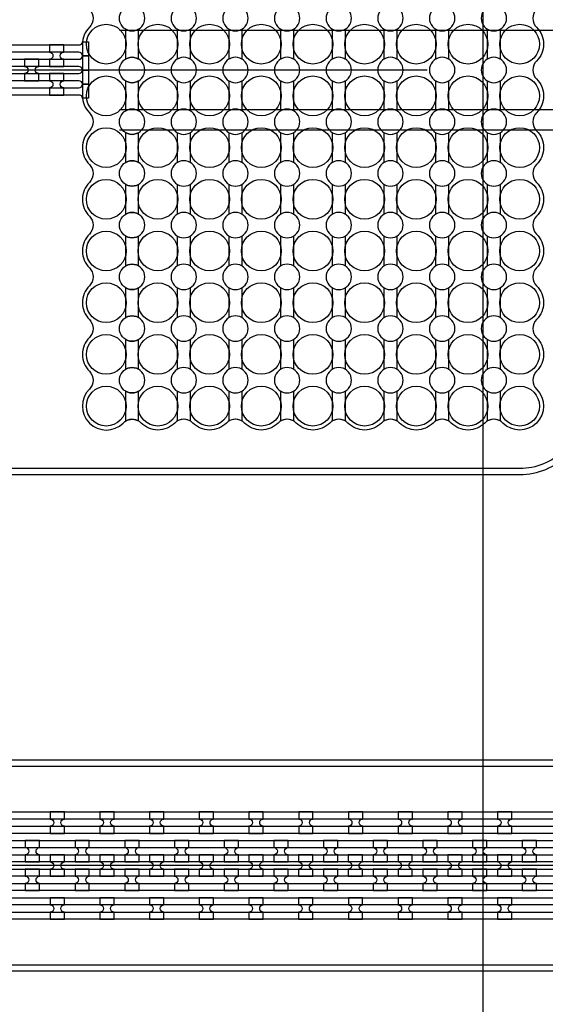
# Model space of a CAD drawing. Extents: x -63500 to 63500, y -63500 to 63500.
# Tile 42 of 256: x -2329 to 315, y -40607 to -35657. Entities that reach past the tile are written whole.
import ezdxf

# ---------------------------------------------------------------- set-up
doc = ezdxf.new("R2010")
doc.units = 13
doc.header["$MEASUREMENT"] = 0
for name, color, linetype in [('1_Metal', 2, 'Continuous'), ('2_Electrodes', 5, 'Continuous'), ('3_Outline', 4, 'Continuous')]:
    doc.layers.add(name, color=color, linetype=linetype)

msp = doc.modelspace()

# ---------------------------------------------------------------- linework, layer by layer
for p, q in [((0, 0), (0, -50000)), ((-1827.8, -35709.7), (3910.6, -35709.7)), ((-2014, -35909.7), (-10178.2, -35909.7)), ((-280, -35909.7), (-2014, -35909.7)), ((3910.6, -36109.7), (-1827.8, -36109.7)), ((-1827.8, -36209.7), (3455.1, -36209.7)), ((9500, -39909.7), (-9000, -39909.7))]:
    msp.add_line(p, q)
for radius in [50000, 47500, 45000]:
    msp.add_circle((0, 0), radius)
at = {"layer": '1_Metal'}
for points in [[(-50000, 0, 1), (50000, 0), (51000, 0, -1), (-51000, 0)], [(-8997.9, -39999.7), (18544, -39999.7, 0.414214), (20384, -38159.7), (20384, -37659.7, 0.414214), (18544, -35819.7), (17312, -35819.7, 0.414214), (17294, -35837.7), (17294, -35837.7), (17263.4, -35837.7), (17263.4, -35767.5), (17293.4, -35767.5, 0.384752), (17311.3, -35783.7), (18544, -35783.7, -0.414214), (20420, -37659.7), (20420, -38159.7, -0.414214), (18544, -40035.7), (-8997.9, -40035.7)], [(-2180, -35891.7), (-2108, -35891.7), (-2108, -35855.7, -0.414214), (-2126, -35837.7), (-2126, -35837.7, -0.414214), (-2108, -35819.7), (-2108, -35783.7), (-2180, -35783.7), (-2180, -35819.7, -0.414214), (-2162, -35837.7), (-2162, -35837.7, -0.414214), (-2180, -35855.7), (-2180, -35891.7)], [(-8997.9, -39927.7), (18544, -39927.7, 0.414214), (20312, -38159.7), (20312, -37659.7, 0.414214), (18544, -35891.7), (17312, -35891.7, 0.414214), (17294, -35909.7), (17294, -35909.7), (17263.4, -35909.7), (17263.4, -35837.7), (17294, -35837.7, 0.414214), (17312, -35855.7), (18544, -35855.7, -0.414214), (20348, -37659.7), (20348, -38159.7, -0.414214), (18544, -39963.7), (-8997.9, -39963.7)], [(-2305, -35963.7), (-2233, -35963.7), (-2233, -35927.7, -0.414214), (-2251, -35909.7), (-2251, -35909.7, -0.414214), (-2233, -35891.7), (-2233, -35855.7), (-2305, -35855.7), (-2305, -35891.7, -0.414214), (-2287, -35909.7), (-2287, -35909.7, -0.414214), (-2305, -35927.7), (-2305, -35963.7)], [(-8997.9, -39855.7), (18544, -39855.7, 0.414214), (20240, -38159.7), (20240, -37659.7, 0.414214), (18544, -35963.7), (17312, -35963.7, 0.414214), (17294, -35981.7), (17294, -35981.7), (17263.4, -35981.7), (17263.4, -35909.7), (17294, -35909.7, 0.414214), (17312, -35927.7), (18544, -35927.7, -0.414214), (20276, -37659.7), (20276, -38159.7, -0.414214), (18544, -39891.7), (-8997.9, -39891.7)], [(-2180, -35927.7), (-2180, -35963.7, -0.414214), (-2162, -35981.7), (-2162, -35981.7, -0.414214), (-2180, -35999.7), (-2180, -36035.7), (-2108, -36035.7), (-2108, -35999.7, -0.414214), (-2126, -35981.7), (-2126, -35981.7, -0.414214), (-2108, -35963.7), (-2108, -35927.7)], [(-8997.9, -39783.7), (18544, -39783.7, 0.414214), (20168, -38159.7), (20168, -37659.7, 0.414214), (18544, -36035.7), (17311.3, -36035.7, 0.384752), (17293.4, -36051.9), (17263.4, -36051.9), (17263.4, -35981.7), (17294, -35981.7, 0.414214), (17312, -35999.7), (18544, -35999.7, -0.414214), (20204, -37659.7), (20204, -38159.7, -0.414214), (18544, -39819.7), (-8997.9, -39819.7)], [(-2175.9, -39747.6), (-2103.9, -39747.6), (-2103.9, -39711.6, -0.414214), (-2121.9, -39693.6), (-2121.9, -39693.6, -0.414214), (-2103.9, -39675.6), (-2103.9, -39639.6), (-2175.9, -39639.6), (-2175.9, -39675.6, -0.414214), (-2157.9, -39693.6), (-2157.9, -39693.6, -0.414214), (-2175.9, -39711.6)], [(-1925.9, -39747.6), (-1853.9, -39747.6), (-1853.9, -39711.6, -0.414214), (-1871.9, -39693.6), (-1871.9, -39693.6, -0.414214), (-1853.9, -39675.6), (-1853.9, -39639.6), (-1925.9, -39639.6), (-1925.9, -39675.6, -0.414214), (-1907.9, -39693.6), (-1907.9, -39693.6, -0.414214), (-1925.9, -39711.6)], [(-1675.9, -39747.6), (-1603.9, -39747.6), (-1603.9, -39711.6, -0.414214), (-1621.9, -39693.6), (-1621.9, -39693.6, -0.414214), (-1603.9, -39675.6), (-1603.9, -39639.6), (-1675.9, -39639.6), (-1675.9, -39675.6, -0.414214), (-1657.9, -39693.6), (-1657.9, -39693.6, -0.414214), (-1675.9, -39711.6)], [(-1425.9, -39747.6), (-1353.9, -39747.6), (-1353.9, -39711.6, -0.414214), (-1371.9, -39693.6), (-1371.9, -39693.6, -0.414214), (-1353.9, -39675.6), (-1353.9, -39639.6), (-1425.9, -39639.6), (-1425.9, -39675.6, -0.414214), (-1407.9, -39693.6), (-1407.9, -39693.6, -0.414214), (-1425.9, -39711.6)], [(-1175.9, -39747.6), (-1103.9, -39747.6), (-1103.9, -39711.6, -0.414214), (-1121.9, -39693.6), (-1121.9, -39693.6, -0.414214), (-1103.9, -39675.6), (-1103.9, -39639.6), (-1175.9, -39639.6), (-1175.9, -39675.6, -0.414214), (-1157.9, -39693.6), (-1157.9, -39693.6, -0.414214), (-1175.9, -39711.6)], [(-925.9, -39747.6), (-853.9, -39747.6), (-853.9, -39711.6, -0.414214), (-871.9, -39693.6), (-871.9, -39693.6, -0.414214), (-853.9, -39675.6), (-853.9, -39639.6), (-925.9, -39639.6), (-925.9, -39675.6, -0.414214), (-907.9, -39693.6), (-907.9, -39693.6, -0.414214), (-925.9, -39711.6)], [(-675.9, -39747.6), (-603.9, -39747.6), (-603.9, -39711.6, -0.414214), (-621.9, -39693.6), (-621.9, -39693.6, -0.414214), (-603.9, -39675.6), (-603.9, -39639.6), (-675.9, -39639.6), (-675.9, -39675.6, -0.414214), (-657.9, -39693.6), (-657.9, -39693.6, -0.414214), (-675.9, -39711.6)], [(-425.9, -39747.6), (-353.9, -39747.6), (-353.9, -39711.6, -0.414214), (-371.9, -39693.6), (-371.9, -39693.6, -0.414214), (-353.9, -39675.6), (-353.9, -39639.6), (-425.9, -39639.6), (-425.9, -39675.6, -0.414214), (-407.9, -39693.6), (-407.9, -39693.6, -0.414214), (-425.9, -39711.6)], [(-175.9, -39747.6), (-103.9, -39747.6), (-103.9, -39711.6, -0.414214), (-121.9, -39693.6), (-121.9, -39693.6, -0.414214), (-103.9, -39675.6), (-103.9, -39639.6), (-175.9, -39639.6), (-175.9, -39675.6, -0.414214), (-157.9, -39693.6), (-157.9, -39693.6, -0.414214), (-175.9, -39711.6)], [(74.1, -39747.6), (146.1, -39747.6), (146.1, -39711.6, -0.414214), (128.1, -39693.6), (128.1, -39693.6, -0.414214), (146.1, -39675.6), (146.1, -39639.6), (74.1, -39639.6), (74.1, -39675.6, -0.414214), (92.1, -39693.6), (92.1, -39693.6, -0.414214), (74.1, -39711.6)], [(-2229.1, -39891.6), (-2229.1, -39855.6, -0.414214), (-2247.1, -39837.6), (-2247.1, -39837.6, -0.414214), (-2229.1, -39819.6), (-2229.1, -39783.6), (-2301.1, -39783.6), (-2301.1, -39819.6, -0.414214), (-2283.1, -39837.6), (-2283.1, -39837.6, -0.414214), (-2301.1, -39855.6), (-2301.1, -39891.6)], [(-1979.1, -39891.6), (-1979.1, -39855.6, -0.414214), (-1997.1, -39837.6), (-1997.1, -39837.6, -0.414214), (-1979.1, -39819.6), (-1979.1, -39783.6), (-2051.1, -39783.6), (-2051.1, -39819.6, -0.414214), (-2033.1, -39837.6), (-2033.1, -39837.6, -0.414214), (-2051.1, -39855.6), (-2051.1, -39891.6)], [(-1729.1, -39891.6), (-1729.1, -39855.6, -0.414214), (-1747.1, -39837.6), (-1747.1, -39837.6, -0.414214), (-1729.1, -39819.6), (-1729.1, -39783.6), (-1801.1, -39783.6), (-1801.1, -39819.6, -0.414214), (-1783.1, -39837.6), (-1783.1, -39837.6, -0.414214), (-1801.1, -39855.6), (-1801.1, -39891.6)], [(-1479.1, -39891.6), (-1479.1, -39855.6, -0.414214), (-1497.1, -39837.6), (-1497.1, -39837.6, -0.414214), (-1479.1, -39819.6), (-1479.1, -39783.6), (-1551.1, -39783.6), (-1551.1, -39819.6, -0.414214), (-1533.1, -39837.6), (-1533.1, -39837.6, -0.414214), (-1551.1, -39855.6), (-1551.1, -39891.6)], [(-1229.1, -39891.6), (-1229.1, -39855.6, -0.414214), (-1247.1, -39837.6), (-1247.1, -39837.6, -0.414214), (-1229.1, -39819.6), (-1229.1, -39783.6), (-1301.1, -39783.6), (-1301.1, -39819.6, -0.414214), (-1283.1, -39837.6), (-1283.1, -39837.6, -0.414214), (-1301.1, -39855.6), (-1301.1, -39891.6)], [(-979.1, -39891.6), (-979.1, -39855.6, -0.414214), (-997.1, -39837.6), (-997.1, -39837.6, -0.414214), (-979.1, -39819.6), (-979.1, -39783.6), (-1051.1, -39783.6), (-1051.1, -39819.6, -0.414214), (-1033.1, -39837.6), (-1033.1, -39837.6, -0.414214), (-1051.1, -39855.6), (-1051.1, -39891.6)], [(-729.1, -39891.6), (-729.1, -39855.6, -0.414214), (-747.1, -39837.6), (-747.1, -39837.6, -0.414214), (-729.1, -39819.6), (-729.1, -39783.6), (-801.1, -39783.6), (-801.1, -39819.6, -0.414214), (-783.1, -39837.6), (-783.1, -39837.6, -0.414214), (-801.1, -39855.6), (-801.1, -39891.6)], [(-479.1, -39891.6), (-479.1, -39855.6, -0.414214), (-497.1, -39837.6), (-497.1, -39837.6, -0.414214), (-479.1, -39819.6), (-479.1, -39783.6), (-551.1, -39783.6), (-551.1, -39819.6, -0.414214), (-533.1, -39837.6), (-533.1, -39837.6, -0.414214), (-551.1, -39855.6), (-551.1, -39891.6)], [(-229.1, -39891.6), (-229.1, -39855.6, -0.414214), (-247.1, -39837.6), (-247.1, -39837.6, -0.414214), (-229.1, -39819.6), (-229.1, -39783.6), (-301.1, -39783.6), (-301.1, -39819.6, -0.414214), (-283.1, -39837.6), (-283.1, -39837.6, -0.414214), (-301.1, -39855.6), (-301.1, -39891.6)], [(20.9, -39891.6), (20.9, -39855.6, -0.414214), (2.9, -39837.6), (2.9, -39837.6, -0.414214), (20.9, -39819.6), (20.9, -39783.6), (-51.1, -39783.6), (-51.1, -39819.6, -0.414214), (-33.1, -39837.6), (-33.1, -39837.6, -0.414214), (-51.1, -39855.6), (-51.1, -39891.6)], [(270.9, -39891.6), (270.9, -39855.6, -0.414214), (252.9, -39837.6), (252.9, -39837.6, -0.414214), (270.9, -39819.6), (270.9, -39783.6), (198.9, -39783.6), (198.9, -39819.6, -0.414214), (216.9, -39837.6), (216.9, -39837.6, -0.414214), (198.9, -39855.6), (198.9, -39891.6)], [(-2104.1, -39855.6), (-2176.1, -39855.6), (-2176.1, -39891.6, -0.414214), (-2158.1, -39909.6), (-2158.1, -39909.6, -0.414214), (-2176.1, -39927.6), (-2176.1, -39963.6), (-2104.1, -39963.6), (-2104.1, -39927.6, -0.414214), (-2122.1, -39909.6), (-2122.1, -39909.6, -0.414214), (-2104.1, -39891.6), (-2104.1, -39855.6)], [(-1854.1, -39855.6), (-1926.1, -39855.6), (-1926.1, -39891.6, -0.414214), (-1908.1, -39909.6), (-1908.1, -39909.6, -0.414214), (-1926.1, -39927.6), (-1926.1, -39963.6), (-1854.1, -39963.6), (-1854.1, -39927.6, -0.414214), (-1872.1, -39909.6), (-1872.1, -39909.6, -0.414214), (-1854.1, -39891.6), (-1854.1, -39855.6)], [(-1604.1, -39855.6), (-1676.1, -39855.6), (-1676.1, -39891.6, -0.414214), (-1658.1, -39909.6), (-1658.1, -39909.6, -0.414214), (-1676.1, -39927.6), (-1676.1, -39963.6), (-1604.1, -39963.6), (-1604.1, -39927.6, -0.414214), (-1622.1, -39909.6), (-1622.1, -39909.6, -0.414214), (-1604.1, -39891.6), (-1604.1, -39855.6)], [(-1354.1, -39855.6), (-1426.1, -39855.6), (-1426.1, -39891.6, -0.414214), (-1408.1, -39909.6), (-1408.1, -39909.6, -0.414214), (-1426.1, -39927.6), (-1426.1, -39963.6), (-1354.1, -39963.6), (-1354.1, -39927.6, -0.414214), (-1372.1, -39909.6), (-1372.1, -39909.6, -0.414214), (-1354.1, -39891.6), (-1354.1, -39855.6)], [(-1104.1, -39855.6), (-1176.1, -39855.6), (-1176.1, -39891.6, -0.414214), (-1158.1, -39909.6), (-1158.1, -39909.6, -0.414214), (-1176.1, -39927.6), (-1176.1, -39963.6), (-1104.1, -39963.6), (-1104.1, -39927.6, -0.414214), (-1122.1, -39909.6), (-1122.1, -39909.6, -0.414214), (-1104.1, -39891.6), (-1104.1, -39855.6)], [(-854.1, -39855.6), (-926.1, -39855.6), (-926.1, -39891.6, -0.414214), (-908.1, -39909.6), (-908.1, -39909.6, -0.414214), (-926.1, -39927.6), (-926.1, -39963.6), (-854.1, -39963.6), (-854.1, -39927.6, -0.414214), (-872.1, -39909.6), (-872.1, -39909.6, -0.414214), (-854.1, -39891.6), (-854.1, -39855.6)], [(-604.1, -39855.6), (-676.1, -39855.6), (-676.1, -39891.6, -0.414214), (-658.1, -39909.6), (-658.1, -39909.6, -0.414214), (-676.1, -39927.6), (-676.1, -39963.6), (-604.1, -39963.6), (-604.1, -39927.6, -0.414214), (-622.1, -39909.6), (-622.1, -39909.6, -0.414214), (-604.1, -39891.6), (-604.1, -39855.6)], [(-354.1, -39855.6), (-426.1, -39855.6), (-426.1, -39891.6, -0.414214), (-408.1, -39909.6), (-408.1, -39909.6, -0.414214), (-426.1, -39927.6), (-426.1, -39963.6), (-354.1, -39963.6), (-354.1, -39927.6, -0.414214), (-372.1, -39909.6), (-372.1, -39909.6, -0.414214), (-354.1, -39891.6), (-354.1, -39855.6)], [(-104.1, -39855.6), (-176.1, -39855.6), (-176.1, -39891.6, -0.414214), (-158.1, -39909.6), (-158.1, -39909.6, -0.414214), (-176.1, -39927.6), (-176.1, -39963.6), (-104.1, -39963.6), (-104.1, -39927.6, -0.414214), (-122.1, -39909.6), (-122.1, -39909.6, -0.414214), (-104.1, -39891.6), (-104.1, -39855.6)], [(145.9, -39855.6), (73.9, -39855.6), (73.9, -39891.6, -0.414214), (91.9, -39909.6), (91.9, -39909.6, -0.414214), (73.9, -39927.6), (73.9, -39963.6), (145.9, -39963.6), (145.9, -39927.6, -0.414214), (127.9, -39909.6), (127.9, -39909.6, -0.414214), (145.9, -39891.6), (145.9, -39855.6)], [(-2229.1, -39927.6), (-2301.1, -39927.6), (-2301.1, -39963.6, -0.414214), (-2283.1, -39981.6), (-2283.1, -39981.6, -0.414214), (-2301.1, -39999.6), (-2301.1, -40035.6), (-2229.1, -40035.6), (-2229.1, -39999.6, -0.414214), (-2247.1, -39981.6), (-2247.1, -39981.6, -0.414214), (-2229.1, -39963.6), (-2229.1, -39927.6)], [(-1979.1, -39927.6), (-2051.1, -39927.6), (-2051.1, -39963.6, -0.414214), (-2033.1, -39981.6), (-2033.1, -39981.6, -0.414214), (-2051.1, -39999.6), (-2051.1, -40035.6), (-1979.1, -40035.6), (-1979.1, -39999.6, -0.414214), (-1997.1, -39981.6), (-1997.1, -39981.6, -0.414214), (-1979.1, -39963.6), (-1979.1, -39927.6)], [(-1729.1, -39927.6), (-1801.1, -39927.6), (-1801.1, -39963.6, -0.414214), (-1783.1, -39981.6), (-1783.1, -39981.6, -0.414214), (-1801.1, -39999.6), (-1801.1, -40035.6), (-1729.1, -40035.6), (-1729.1, -39999.6, -0.414214), (-1747.1, -39981.6), (-1747.1, -39981.6, -0.414214), (-1729.1, -39963.6), (-1729.1, -39927.6)], [(-1479.1, -39927.6), (-1551.1, -39927.6), (-1551.1, -39963.6, -0.414214), (-1533.1, -39981.6), (-1533.1, -39981.6, -0.414214), (-1551.1, -39999.6), (-1551.1, -40035.6), (-1479.1, -40035.6), (-1479.1, -39999.6, -0.414214), (-1497.1, -39981.6), (-1497.1, -39981.6, -0.414214), (-1479.1, -39963.6), (-1479.1, -39927.6)], [(-1229.1, -39927.6), (-1301.1, -39927.6), (-1301.1, -39963.6, -0.414214), (-1283.1, -39981.6), (-1283.1, -39981.6, -0.414214), (-1301.1, -39999.6), (-1301.1, -40035.6), (-1229.1, -40035.6), (-1229.1, -39999.6, -0.414214), (-1247.1, -39981.6), (-1247.1, -39981.6, -0.414214), (-1229.1, -39963.6), (-1229.1, -39927.6)], [(-979.1, -39927.6), (-1051.1, -39927.6), (-1051.1, -39963.6, -0.414214), (-1033.1, -39981.6), (-1033.1, -39981.6, -0.414214), (-1051.1, -39999.6), (-1051.1, -40035.6), (-979.1, -40035.6), (-979.1, -39999.6, -0.414214), (-997.1, -39981.6), (-997.1, -39981.6, -0.414214), (-979.1, -39963.6), (-979.1, -39927.6)], [(-729.1, -39927.6), (-801.1, -39927.6), (-801.1, -39963.6, -0.414214), (-783.1, -39981.6), (-783.1, -39981.6, -0.414214), (-801.1, -39999.6), (-801.1, -40035.6), (-729.1, -40035.6), (-729.1, -39999.6, -0.414214), (-747.1, -39981.6), (-747.1, -39981.6, -0.414214), (-729.1, -39963.6), (-729.1, -39927.6)], [(-479.1, -39927.6), (-551.1, -39927.6), (-551.1, -39963.6, -0.414214), (-533.1, -39981.6), (-533.1, -39981.6, -0.414214), (-551.1, -39999.6), (-551.1, -40035.6), (-479.1, -40035.6), (-479.1, -39999.6, -0.414214), (-497.1, -39981.6), (-497.1, -39981.6, -0.414214), (-479.1, -39963.6), (-479.1, -39927.6)], [(-229.1, -39927.6), (-301.1, -39927.6), (-301.1, -39963.6, -0.414214), (-283.1, -39981.6), (-283.1, -39981.6, -0.414214), (-301.1, -39999.6), (-301.1, -40035.6), (-229.1, -40035.6), (-229.1, -39999.6, -0.414214), (-247.1, -39981.6), (-247.1, -39981.6, -0.414214), (-229.1, -39963.6), (-229.1, -39927.6)], [(20.9, -39927.6), (-51.1, -39927.6), (-51.1, -39963.6, -0.414214), (-33.1, -39981.6), (-33.1, -39981.6, -0.414214), (-51.1, -39999.6), (-51.1, -40035.6), (20.9, -40035.6), (20.9, -39999.6, -0.414214), (2.9, -39981.6), (2.9, -39981.6, -0.414214), (20.9, -39963.6), (20.9, -39927.6)], [(270.9, -39927.6), (198.9, -39927.6), (198.9, -39963.6, -0.414214), (216.9, -39981.6), (216.9, -39981.6, -0.414214), (198.9, -39999.6), (198.9, -40035.6), (270.9, -40035.6), (270.9, -39999.6, -0.414214), (252.9, -39981.6), (252.9, -39981.6, -0.414214), (270.9, -39963.6), (270.9, -39927.6)], [(-2176, -40179.6), (-2104, -40179.6), (-2104, -40143.6, -0.414214), (-2122, -40125.6), (-2122, -40125.6, -0.414214), (-2104, -40107.6), (-2104, -40071.6), (-2176, -40071.6), (-2176, -40107.6, -0.414214), (-2158, -40125.6), (-2158, -40125.6, -0.414214), (-2176, -40143.6)], [(-1926, -40179.6), (-1854, -40179.6), (-1854, -40143.6, -0.414214), (-1872, -40125.6), (-1872, -40125.6, -0.414214), (-1854, -40107.6), (-1854, -40071.6), (-1926, -40071.6), (-1926, -40107.6, -0.414214), (-1908, -40125.6), (-1908, -40125.6, -0.414214), (-1926, -40143.6)], [(-1676, -40179.6), (-1604, -40179.6), (-1604, -40143.6, -0.414214), (-1622, -40125.6), (-1622, -40125.6, -0.414214), (-1604, -40107.6), (-1604, -40071.6), (-1676, -40071.6), (-1676, -40107.6, -0.414214), (-1658, -40125.6), (-1658, -40125.6, -0.414214), (-1676, -40143.6)], [(-1426, -40179.6), (-1354, -40179.6), (-1354, -40143.6, -0.414214), (-1372, -40125.6), (-1372, -40125.6, -0.414214), (-1354, -40107.6), (-1354, -40071.6), (-1426, -40071.6), (-1426, -40107.6, -0.414214), (-1408, -40125.6), (-1408, -40125.6, -0.414214), (-1426, -40143.6)], [(-1176, -40179.6), (-1104, -40179.6), (-1104, -40143.6, -0.414214), (-1122, -40125.6), (-1122, -40125.6, -0.414214), (-1104, -40107.6), (-1104, -40071.6), (-1176, -40071.6), (-1176, -40107.6, -0.414214), (-1158, -40125.6), (-1158, -40125.6, -0.414214), (-1176, -40143.6)], [(-926, -40179.6), (-854, -40179.6), (-854, -40143.6, -0.414214), (-872, -40125.6), (-872, -40125.6, -0.414214), (-854, -40107.6), (-854, -40071.6), (-926, -40071.6), (-926, -40107.6, -0.414214), (-908, -40125.6), (-908, -40125.6, -0.414214), (-926, -40143.6)], [(-676, -40179.6), (-604, -40179.6), (-604, -40143.6, -0.414214), (-622, -40125.6), (-622, -40125.6, -0.414214), (-604, -40107.6), (-604, -40071.6), (-676, -40071.6), (-676, -40107.6, -0.414214), (-658, -40125.6), (-658, -40125.6, -0.414214), (-676, -40143.6)], [(-426, -40179.6), (-354, -40179.6), (-354, -40143.6, -0.414214), (-372, -40125.6), (-372, -40125.6, -0.414214), (-354, -40107.6), (-354, -40071.6), (-426, -40071.6), (-426, -40107.6, -0.414214), (-408, -40125.6), (-408, -40125.6, -0.414214), (-426, -40143.6)], [(-176, -40179.6), (-104, -40179.6), (-104, -40143.6, -0.414214), (-122, -40125.6), (-122, -40125.6, -0.414214), (-104, -40107.6), (-104, -40071.6), (-176, -40071.6), (-176, -40107.6, -0.414214), (-158, -40125.6), (-158, -40125.6, -0.414214), (-176, -40143.6)], [(74, -40179.6), (146, -40179.6), (146, -40143.6, -0.414214), (128, -40125.6), (128, -40125.6, -0.414214), (146, -40107.6), (146, -40071.6), (74, -40071.6), (74, -40107.6, -0.414214), (92, -40125.6), (92, -40125.6, -0.414214), (74, -40143.6)]]:
    msp.add_lwpolyline(points, format="xyb", close=True, dxfattribs=at)
for points in [[(-5088, -33955.7, -0.414214), (-4830, -34213.7), (-4830, -35633.7, 0.414214), (-4680, -35783.7), (-2031.3, -35783.7, 0.384752), (-2013.4, -35767.5), (-1983.4, -35767.5), (-1983.4, -35837.7), (-2014, -35837.7, 0.414214), (-2032, -35819.7), (-4680, -35819.7, -0.414214), (-4866, -35633.7), (-4866, -34213.7, 0.414214), (-5088, -33991.7)], [(-5088, -34027.7, -0.414214), (-4902, -34213.7), (-4902, -35633.7, 0.414214), (-4680, -35855.7), (-2032, -35855.7, 0.414214), (-2014, -35837.7), (-2014, -35837.7), (-1983.4, -35837.7), (-1983.4, -35909.7), (-2014, -35909.7, 0.414214), (-2032, -35891.7), (-4680, -35891.7, -0.414214), (-4938, -35633.7), (-4938, -34219.7, 0.414214), (-5094, -34063.7)], [(-1978.9, -35604.5, -0.414214), (-1978.9, -35694.8, 0.198912), (-2014, -35779.7), (-2014, -36039.7, 0.198912), (-1978.9, -36124.5, -0.414214), (-1978.9, -36214.8, 0.414214), (-1978.9, -36384.5, -0.414214), (-1978.9, -36474.8, 0.414214), (-1978.9, -36644.5, -0.414214), (-1978.9, -36734.8, 0.414214), (-1978.9, -36904.5, -0.414214), (-1978.9, -36994.8, 0.414214), (-1978.9, -37164.5, -0.414214), (-1978.9, -37254.8, 0.414214), (-1978.9, -37424.5, -0.414214), (-1978.9, -37514.8, 1), (-1809.1, -37684.5, -0.339838), (-1732, -37674.4), (-1732, -37524.9, -1.734808), (-1732, -37414.4), (-1732, -37264.9, -1.734808), (-1732, -37154.4), (-1732, -37004.9, -1.734808), (-1732, -36894.4), (-1732, -36744.9, -1.734808), (-1732, -36634.4), (-1732, -36484.9, -1.734808), (-1732, -36374.4), (-1732, -36224.9, -1.734808), (-1732, -36114.4), (-1732, -35964.9, -1.734808), (-1732, -35854.4), (-1732, -35704.9, -1.734808), (-1732, -35594.4)], [(-1472, -35594.4, 1.734808), (-1472, -35704.9), (-1472, -35854.4, 1.734808), (-1472, -35964.9), (-1472, -36114.4, 1.734808), (-1472, -36224.9), (-1472, -36374.4, 1.734808), (-1472, -36484.9), (-1472, -36634.4, 1.734808), (-1472, -36744.9), (-1472, -36894.4, 1.734808), (-1472, -37004.9), (-1472, -37154.4, 1.734808), (-1472, -37264.9), (-1472, -37414.4, 1.734808), (-1472, -37524.9), (-1472, -37674.4, 0.339838), (-1549.1, -37684.5, -0.414214), (-1718.9, -37684.5, 0.339838), (-1796, -37674.4), (-1796, -37524.9, 1.734808), (-1796, -37414.4), (-1796, -37264.9, 1.734808), (-1796, -37154.4), (-1796, -37004.9, 1.734808), (-1796, -36894.4), (-1796, -36744.9, 1.734808), (-1796, -36634.4), (-1796, -36484.9, 1.734808), (-1796, -36374.4), (-1796, -36224.9, 1.734808), (-1796, -36114.4), (-1796, -35964.9, 1.734808), (-1796, -35854.4), (-1796, -35704.9, 1.734808), (-1796, -35594.4)], [(-1212, -35594.4, 1.734808), (-1212, -35704.9), (-1212, -35854.4, 1.734808), (-1212, -35964.9), (-1212, -36114.4, 1.734808), (-1212, -36224.9), (-1212, -36374.4, 1.734808), (-1212, -36484.9), (-1212, -36634.4, 1.734808), (-1212, -36744.9), (-1212, -36894.4, 1.734808), (-1212, -37004.9), (-1212, -37154.4, 1.734808), (-1212, -37264.9), (-1212, -37414.4, 1.734808), (-1212, -37524.9), (-1212, -37674.4, 0.339838), (-1289.1, -37684.5, -0.414214), (-1458.9, -37684.5, 0.339838), (-1536, -37674.4), (-1536, -37524.9, 1.734808), (-1536, -37414.4), (-1536, -37264.9, 1.734808), (-1536, -37154.4), (-1536, -37004.9, 1.734808), (-1536, -36894.4), (-1536, -36744.9, 1.734808), (-1536, -36634.4), (-1536, -36484.9, 1.734808), (-1536, -36374.4), (-1536, -36224.9, 1.734808), (-1536, -36114.4), (-1536, -35964.9, 1.734808), (-1536, -35854.4), (-1536, -35704.9, 1.734808), (-1536, -35594.4)], [(-952, -35594.4, 1.734808), (-952, -35704.9), (-952, -35854.4, 1.734808), (-952, -35964.9), (-952, -36114.4, 1.734808), (-952, -36224.9), (-952, -36374.4, 1.734808), (-952, -36484.9), (-952, -36634.4, 1.734808), (-952, -36744.9), (-952, -36894.4, 1.734808), (-952, -37004.9), (-952, -37154.4, 1.734808), (-952, -37264.9), (-952, -37414.4, 1.734808), (-952, -37524.9), (-952, -37674.4, 0.339838), (-1029.1, -37684.5, -0.414214), (-1198.9, -37684.5, 0.339838), (-1276, -37674.4), (-1276, -37524.9, 1.734808), (-1276, -37414.4), (-1276, -37264.9, 1.734808), (-1276, -37154.4), (-1276, -37004.9, 1.734808), (-1276, -36894.4), (-1276, -36744.9, 1.734808), (-1276, -36634.4), (-1276, -36484.9, 1.734808), (-1276, -36374.4), (-1276, -36224.9, 1.734808), (-1276, -36114.4), (-1276, -35964.9, 1.734808), (-1276, -35854.4), (-1276, -35704.9, 1.734808), (-1276, -35594.4)], [(-692, -35594.4, 1.734808), (-692, -35704.9), (-692, -35854.4, 1.734808), (-692, -35964.9), (-692, -36114.4, 1.734808), (-692, -36224.9), (-692, -36374.4, 1.734808), (-692, -36484.9), (-692, -36634.4, 1.734808), (-692, -36744.9), (-692, -36894.4, 1.734808), (-692, -37004.9), (-692, -37154.4, 1.734808), (-692, -37264.9), (-692, -37414.4, 1.734808), (-692, -37524.9), (-692, -37674.4, 0.339838), (-769.1, -37684.5, -0.414214), (-938.9, -37684.5, 0.339838), (-1016, -37674.4), (-1016, -37524.9, 1.734808), (-1016, -37414.4), (-1016, -37264.9, 1.734808), (-1016, -37154.4), (-1016, -37004.9, 1.734808), (-1016, -36894.4), (-1016, -36744.9, 1.734808), (-1016, -36634.4), (-1016, -36484.9, 1.734808), (-1016, -36374.4), (-1016, -36224.9, 1.734808), (-1016, -36114.4), (-1016, -35964.9, 1.734808), (-1016, -35854.4), (-1016, -35704.9, 1.734808), (-1016, -35594.4)], [(-432, -35594.4, 1.734808), (-432, -35704.9), (-432, -35854.4, 1.734808), (-432, -35964.9), (-432, -36114.4, 1.734808), (-432, -36224.9), (-432, -36374.4, 1.734808), (-432, -36484.9), (-432, -36634.4, 1.734808), (-432, -36744.9), (-432, -36894.4, 1.734808), (-432, -37004.9), (-432, -37154.4, 1.734808), (-432, -37264.9), (-432, -37414.4, 1.734808), (-432, -37524.9), (-432, -37674.4, 0.339838), (-509.1, -37684.5, -0.414214), (-678.9, -37684.5, 0.339838), (-756, -37674.4), (-756, -37524.9, 1.734808), (-756, -37414.4), (-756, -37264.9, 1.734808), (-756, -37154.4), (-756, -37004.9, 1.734808), (-756, -36894.4), (-756, -36744.9, 1.734808), (-756, -36634.4), (-756, -36484.9, 1.734808), (-756, -36374.4), (-756, -36224.9, 1.734808), (-756, -36114.4), (-756, -35964.9, 1.734808), (-756, -35854.4), (-756, -35704.9, 1.734808), (-756, -35594.4)], [(-172, -35594.4, 1.734808), (-172, -35704.9), (-172, -35854.4, 1.734808), (-172, -35964.9), (-172, -36114.4, 1.734808), (-172, -36224.9), (-172, -36374.4, 1.734808), (-172, -36484.9), (-172, -36634.4, 1.734808), (-172, -36744.9), (-172, -36894.4, 1.734808), (-172, -37004.9), (-172, -37154.4, 1.734808), (-172, -37264.9), (-172, -37414.4, 1.734808), (-172, -37524.9), (-172, -37674.4, 0.339838), (-249.1, -37684.5, -0.414214), (-418.9, -37684.5, 0.339838), (-496, -37674.4), (-496, -37524.9, 1.734808), (-496, -37414.4), (-496, -37264.9, 1.734808), (-496, -37154.4), (-496, -37004.9, 1.734808), (-496, -36894.4), (-496, -36744.9, 1.734808), (-496, -36634.4), (-496, -36484.9, 1.734808), (-496, -36374.4), (-496, -36224.9, 1.734808), (-496, -36114.4), (-496, -35964.9, 1.734808), (-496, -35854.4), (-496, -35704.9, 1.734808), (-496, -35594.4)], [(88, -35594.4, 1.734808), (88, -35704.9), (88, -35854.4, 1.734808), (88, -35964.9), (88, -36114.4, 1.734808), (88, -36224.9), (88, -36374.4, 1.734808), (88, -36484.9), (88, -36634.4, 1.734808), (88, -36744.9), (88, -36894.4, 1.734808), (88, -37004.9), (88, -37154.4, 1.734808), (88, -37264.9), (88, -37414.4, 1.734808), (88, -37524.9), (88, -37674.4, 0.339838), (10.9, -37684.5, -0.414214), (-158.9, -37684.5, 0.339838), (-236, -37674.4), (-236, -37524.9, 1.734808), (-236, -37414.4), (-236, -37264.9, 1.734808), (-236, -37154.4), (-236, -37004.9, 1.734808), (-236, -36894.4), (-236, -36744.9, 1.734808), (-236, -36634.4), (-236, -36484.9, 1.734808), (-236, -36374.4), (-236, -36224.9, 1.734808), (-236, -36114.4), (-236, -35964.9, 1.734808), (-236, -35854.4), (-236, -35704.9, 1.734808), (-236, -35594.4)], [(270.9, -35604.5, 0.414214), (270.9, -35694.8, -0.414214), (270.9, -35864.5, 0.414214), (270.9, -35954.8, -0.414214), (270.9, -36124.5, 0.414214), (270.9, -36214.8, -0.414214), (270.9, -36384.5, 0.414214), (270.9, -36474.8, -0.414214), (270.9, -36644.5, 0.414214), (270.9, -36734.8, -0.414214), (270.9, -36904.5, 0.414214), (270.9, -36994.8, -0.414214), (270.9, -37164.5, 0.414214), (270.9, -37254.8, -0.414214), (270.9, -37424.5, 0.414214), (270.9, -37514.8, -1), (101.1, -37684.5, 0.339838), (24, -37674.4), (24, -37524.9, 1.734808), (24, -37414.4), (24, -37264.9, 1.734808), (24, -37154.4), (24, -37004.9, 1.734808), (24, -36894.4), (24, -36744.9, 1.734808), (24, -36634.4), (24, -36484.9, 1.734808), (24, -36374.4), (24, -36224.9, 1.734808), (24, -36114.4), (24, -35964.9, 1.734808), (24, -35854.4), (24, -35704.9, 1.734808), (24, -35594.4)], [(-5094, -37755.7, 0.414214), (-4938, -37599.7), (-4938, -36185.7, -0.414214), (-4680, -35927.7), (-2032, -35927.7, 0.414214), (-2014, -35909.7), (-2014, -35909.7), (-1983.4, -35909.7), (-1983.4, -35981.7), (-2014, -35981.7, 0.414214), (-2032, -35963.7), (-4680, -35963.7, 0.414214), (-4902, -36185.7), (-4902, -37605.7, -0.414214), (-5088, -37791.7)], [(-5088, -37827.7, 0.414214), (-4866, -37605.7), (-4866, -36185.7, -0.414214), (-4680, -35999.7), (-2032, -35999.7, 0.414214), (-2014, -35981.7), (-2014, -35981.7), (-1983.4, -35981.7), (-1983.4, -36051.9), (-2013.4, -36051.9, 0.384752), (-2031.3, -36035.7), (-4680, -36035.7, 0.414214), (-4830, -36185.7), (-4830, -37605.7, -0.414214), (-5088, -37863.7)], [(18544, -39675.7), (-8997.9, -39675.7), (-8997.9, -39639.7), (18544.1, -39639.7, 0.414214)], [(18544.1, -39747.7), (-8997.9, -39747.7), (-8997.9, -39711.7), (18544, -39711.7, 0.414214)], [(18544, -40107.7), (-8997.9, -40107.7), (-8997.9, -40071.7), (18544.1, -40071.7, 0.414214)], [(18544.1, -40179.7), (-8997.9, -40179.7), (-8997.9, -40143.7), (18544, -40143.7, 0.414214)]]:
    msp.add_lwpolyline(points, format="xyb", dxfattribs=at)
at = {"layer": '2_Electrodes'}
for points in [[(47500, 0, -1), (-47500, 0), (-51000, 0, 1), (51000, 0)], [(530, -37599.7), (530, -36259.7, -0.414214), (650, -36139.7), (650, -36109.7, 0.414214), (500, -36259.7), (500, -37599.7, -0.414214), (186, -37913.7), (-7174, -37913.7, -0.414214), (-7488, -37599.7), (-7488, -36709.7, 0.414214), (-7788, -36409.7), (-8544, -36409.7, -0.127017), (-9633.3, -36128.4, 0.127017), (-9705.9, -36109.7), (-9705.9, -36139.7, -0.127017), (-9647.8, -36154.7, 0.127017), (-8544, -36439.7), (-7788, -36439.7, -0.414214), (-7518, -36709.7), (-7518, -37599.7, 0.414214), (-7174, -37943.7), (186, -37943.7, 0.414214)], [(20493.4, -36109.7, 0.610914), (20371.5, -36347.2, -0.156977), (20794, -37659.7), (20794, -38159.7, -0.414214), (18544, -40409.7), (-8001.8, -40409.7), (-8001.8, -40439.7), (18544, -40439.7, 0.414214), (20824, -38159.7), (20824, -37659.7, 0.156977), (20395.9, -36329.7, -0.610914), (20493.4, -36139.7)]]:
    msp.add_lwpolyline(points, format="xyb", close=True, dxfattribs=at)
msp.add_lwpolyline([(18544, -39379.7), (-8001.8, -39379.7), (-8001.8, -39409.7), (18544, -39409.7, 0.414214)], format="xyb", dxfattribs=at)
for centre in [(-1894, -35779.7), (-1634, -35779.7), (-1374, -35779.7), (-1114, -35779.7), (-854, -35779.7), (-594, -35779.7), (-334, -35779.7), (-74, -35779.7), (186, -35779.7), (-1894, -36039.7), (-1634, -36039.7), (-1374, -36039.7), (-1114, -36039.7), (-854, -36039.7), (-594, -36039.7), (-334, -36039.7), (-74, -36039.7), (186, -36039.7), (-1894, -36299.7), (-1634, -36299.7), (-1374, -36299.7), (-1114, -36299.7), (-854, -36299.7), (-594, -36299.7), (-334, -36299.7), (-74, -36299.7), (186, -36299.7), (-1894, -36559.7), (-1634, -36559.7), (-1374, -36559.7), (-1114, -36559.7), (-854, -36559.7), (-594, -36559.7), (-334, -36559.7), (-74, -36559.7), (186, -36559.7), (-1894, -36819.7), (-1634, -36819.7), (-1374, -36819.7), (-1114, -36819.7), (-854, -36819.7), (-594, -36819.7), (-334, -36819.7), (-74, -36819.7), (186, -36819.7), (-1894, -37079.7), (-1634, -37079.7), (-1374, -37079.7), (-1114, -37079.7), (-854, -37079.7), (-594, -37079.7), (-334, -37079.7), (-74, -37079.7), (186, -37079.7), (-1894, -37339.7), (-1634, -37339.7), (-1374, -37339.7), (-1114, -37339.7), (-854, -37339.7), (-594, -37339.7), (-334, -37339.7), (-74, -37339.7), (186, -37339.7), (-1894, -37599.7), (-1634, -37599.7), (-1374, -37599.7), (-1114, -37599.7), (-854, -37599.7), (-594, -37599.7), (-334, -37599.7), (-74, -37599.7), (186, -37599.7)]:
    msp.add_circle(centre, 100, dxfattribs=at)
at = {"layer": '3_Outline'}
for points in [[(47500, 0, -1), (-47500, 0), (-51000, 0, 1), (51000, 0)], [(530, -37599.7), (530, -36259.7, -0.414214), (650, -36139.7), (650, -36109.7, 0.414214), (500, -36259.7), (500, -37599.7, -0.414214), (186, -37913.7), (-7174, -37913.7, -0.414214), (-7488, -37599.7), (-7488, -36709.7, 0.414214), (-7788, -36409.7), (-8544, -36409.7, -0.127017), (-9633.3, -36128.4, 0.127017), (-9705.9, -36109.7), (-9705.9, -36139.7, -0.127017), (-9647.8, -36154.7, 0.127017), (-8544, -36439.7), (-7788, -36439.7, -0.414214), (-7518, -36709.7), (-7518, -37599.7, 0.414214), (-7174, -37943.7), (186, -37943.7, 0.414214)], [(20493.4, -36109.7, 0.610914), (20371.5, -36347.2, -0.156977), (20794, -37659.7), (20794, -38159.7, -0.414214), (18544, -40409.7), (-8001.8, -40409.7), (-8001.8, -40439.7), (18544, -40439.7, 0.414214), (20824, -38159.7), (20824, -37659.7, 0.156977), (20395.9, -36329.7, -0.610914), (20493.4, -36139.7)]]:
    msp.add_lwpolyline(points, format="xyb", close=True, dxfattribs=at)
msp.add_lwpolyline([(18544, -39379.7), (-8001.8, -39379.7), (-8001.8, -39409.7), (18544, -39409.7, 0.414214)], format="xyb", dxfattribs=at)

doc.saveas('drawing.dxf')
